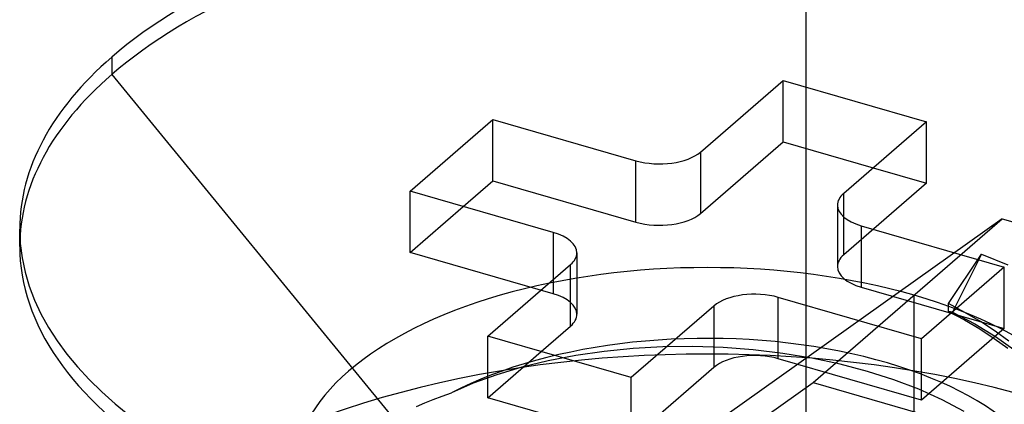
# Model space of a CAD drawing. Header units: millimetres. Extents: x -24 to 80, y -43 to 164.
# Tile 146 of 223: x -3.83 to 0.34, y 156.45 to 158.07. Entities that reach past the tile are written whole.
import ezdxf

# ---------------------------------------------------------------- set-up
doc = ezdxf.new("R2010")
doc.units = ezdxf.units.MM
doc.layers.add('MAIN-1', color=7, linetype='Continuous')
doc.layers.add('MAIN-2', color=7, linetype='Continuous')

msp = doc.modelspace()

# ---------------------------------------------------------------- linework, layer by layer
at = {"layer": 'MAIN-1'}
for p, q in [((-0.9463, 157.5145), (-0.5963, 157.8176)), ((-0.5963, 157.8176), (0.0099, 157.6426)), ((-0.5963, 157.5578), (-0.5963, 157.8176)), ((-2.1757, 157.3498), (-1.8257, 157.6529)), ((-1.8257, 157.6529), (-1.2195, 157.4779)), ((-1.8257, 157.3931), (-1.8257, 157.6529)), ((0.0099, 157.6426), (-0.3401, 157.3395)), ((-0.9463, 157.2547), (-0.5963, 157.5578)), ((-0.5963, 157.5578), (-0.2151, 157.4478)), ((-0.9463, 157.5145), (-0.9463, 157.2547)), ((-1.2195, 157.2181), (-1.2195, 157.4779)), ((-1.9507, 157.2849), (-1.8257, 157.3931)), ((-1.8257, 157.3931), (-1.2195, 157.2181)), ((-1.5695, 157.1748), (-2.1757, 157.3498)), ((-0.3669, 157.2895), (-0.3669, 157.0297)), ((-3.8282, 157.1153), (-3.8282, 157.189)), ((-0.2669, 157.2029), (0.3393, 157.0279)), ((-0.2669, 157.2029), (-0.2669, 156.9431)), ((-1.4695, 157.0882), (-1.4695, 156.8284)), ((-1.8463, 156.7351), (-1.4963, 157.0382)), ((-1.4963, 156.7784), (-1.4963, 157.0382)), ((0.3393, 157.0279), (-0.0107, 156.7248)), ((-0.2669, 156.9431), (0.1143, 156.8331)), ((-0.0107, 156.7248), (-0.6169, 156.8998)), ((-0.8901, 156.8632), (-1.2401, 156.5601)), ((-1.6213, 156.6701), (-1.4963, 156.7784)), ((-1.2401, 156.5601), (-1.8463, 156.7351))]:
    msp.add_line(p, q, dxfattribs=at)
for centre, major_axis, start_param, end_param in [((-0.9182, 157.1889), (-2.91, 0), 3.141499, 5.759587), ((-0.9182, 157.1889), (-2.91, 0), -0.523599, -0.000094), ((-1.1195, 157.5645), (-0.2, 0), 1.047198, 2.617994), ((-0.1669, 157.2895), (-0.2, 0), -0.523599, -0.000094), ((-0.1669, 157.2895), (-0.2, 0), -0.000094, 1.047198), ((-1.1195, 157.3047), (0.2, 0), -2.094395, -0.523599), ((-0.9182, 157.1889), (-2.91, 0), -0.000094, 2.617994), ((-1.6695, 157.0882), (-0.2, 0), 3.141499, 4.18879), ((-0.9182, 157.1151), (2.91, 0), 3.141499, 3.809407), ((-1.6695, 157.0882), (-0.2, 0), 2.617994, 3.141499), ((-0.1669, 157.0297), (0.2, 0), 3.141499, 4.18879), ((-0.7169, 156.8132), (-0.2, 0), -2.094395, -0.523599), ((-1.6695, 156.8284), (0.2, 0), -0.523599, -0.000094)]:
    msp.add_ellipse(centre, major_axis=major_axis, ratio=0.5, start_param=start_param, end_param=end_param, dxfattribs=at)
at = {"layer": 'MAIN-2'}
for p, q in [((-0.5, 161.9468), (-0.5, -0.433)), ((-3.4383, 157.9164), (-3.4383, 157.8426)), ((-3.4383, 157.8426), (-2.2463, 156.387)), ((0.0099, 157.3828), (0.0099, 157.6426)), ((-0.2151, 157.4478), (0.0099, 157.3828)), ((-2.1757, 157.09), (-2.1757, 157.3498)), ((0.0099, 157.3828), (-0.3401, 157.0797)), ((-0.3401, 157.0797), (-0.3401, 157.3395)), ((-2.1757, 157.09), (-1.9507, 157.2849)), ((0.3301, 157.2326), (-1.4019, 156.0006)), ((-0.4699, 156.5398), (0.3301, 157.2326)), ((0.3301, 157.2326), (71.6906, 136.6326)), ((-1.5695, 157.1748), (-1.5695, 156.915)), ((-1.5695, 156.915), (-2.1757, 157.09)), ((0.1032, 156.8736), (0.2435, 157.082)), ((0.2435, 157.082), (0.121, 156.8376)), ((0.2435, 157.082), (0.3548, 157.0367)), ((0.3393, 156.7681), (0.3393, 157.0279)), ((-0.6169, 156.64), (-0.6169, 156.8998)), ((-0.042, 155.6095), (-0.042, 156.9085)), ((-0.8901, 156.8632), (-0.8901, 156.6034)), ((0.1731, 156.8364), (0.1032, 156.8736)), ((0.1032, 156.8406), (0.1032, 156.8736)), ((0.121, 156.8376), (0.1032, 156.8406)), ((0.1032, 156.8406), (0.1709, 156.8046)), ((0.1143, 156.8331), (0.3393, 156.7681)), ((0.121, 156.8376), (0.2151, 156.7875)), ((0.1709, 156.8046), (0.2355, 156.7665)), ((0.2391, 156.7974), (0.1731, 156.8364)), ((0.3393, 156.7681), (-0.0107, 156.465)), ((0.2151, 156.7875), (0.3017, 156.7345)), ((0.2355, 156.7665), (0.2967, 156.7264)), ((0.301, 156.7564), (0.2391, 156.7974)), ((-1.8463, 156.4753), (-1.8463, 156.7351)), ((-0.0107, 156.465), (-0.0107, 156.7248)), ((0.2967, 156.7264), (0.3543, 156.6842)), ((0.3587, 156.7138), (0.301, 156.7564)), ((0.3017, 156.7345), (0.3806, 156.6789)), ((-1.2311, 156.6833), (-1.3536, 156.6714)), ((-1.1062, 156.69), (-1.2311, 156.6833)), ((-0.9789, 156.6913), (-1.1062, 156.69)), ((-0.8508, 156.6871), (-0.9789, 156.6913)), ((-0.7236, 156.6776), (-0.8508, 156.6871)), ((-0.5981, 156.6626), (-0.7236, 156.6776)), ((-1.8463, 156.4753), (-1.6213, 156.6701)), ((-1.4738, 156.6541), (-1.5907, 156.6318)), ((-1.3536, 156.6714), (-1.4738, 156.6541)), ((-0.0107, 156.465), (-0.6169, 156.64)), ((-0.4752, 156.6423), (-0.5981, 156.6626)), ((-0.3553, 156.6168), (-0.4752, 156.6423)), ((-1.7027, 156.6044), (-1.8089, 156.5725)), ((-1.5907, 156.6318), (-1.7027, 156.6044)), ((-0.8901, 156.6034), (-1.2401, 156.3003)), ((-0.2393, 156.5863), (-0.3553, 156.6168)), ((-1.8089, 156.5725), (-1.9085, 156.5361)), ((-1.2401, 156.3003), (-1.2401, 156.5601)), ((-0.128, 156.5509), (-0.2393, 156.5863)), ((-0.0223, 156.5107), (-0.128, 156.5509)), ((-2.2019, 155.3078), (-0.4699, 156.5398)), ((-1.9085, 156.5361), (-2.0007, 156.4956)), ((-0.4699, 156.5398), (70.8906, 135.9398)), ((0.077, 156.4661), (-0.0223, 156.5107)), ((-2.114, 156.453), (-2.0775, 156.4679)), ((-2.0775, 156.4679), (-2.0397, 156.4821)), ((-2.0397, 156.4821), (-2.0007, 156.4956)), ((-1.2401, 156.3003), (-1.8463, 156.4753)), ((-2.1492, 156.4374), (-2.114, 156.453)), ((0.1692, 156.4173), (0.077, 156.4661))]:
    msp.add_line(p, q, dxfattribs=at)
for centre, major_axis, start_param, end_param in [((-0.9182, 157.1151), (2.91, 0), -0.000094, 2.617994), ((-0.9182, 157.1151), (2.91, 0), 2.617994, 3.141499), ((-0.9182, 156.1496), (1.7525, 0), 1.047198, 3.141624), ((-0.1669, 157.0297), (0.2, 0), 2.617994, 3.141499), ((-1.6695, 156.8284), (0.2, 0), -0.000094, 1.047198), ((-0.9182, 156.1496), (1.7525, 0), 0.000031, 1.047198), ((-0.9182, 155.9764), (-1.5, 0), 3.141592, 5.518602), ((-0.9182, 155.2836), (-2.7525, 0), -2.094395, 0.000031), ((-0.7169, 156.5534), (0.2, 0), 1.047198, 2.617994)]:
    msp.add_ellipse(centre, major_axis=major_axis, ratio=0.5, start_param=start_param, end_param=end_param, dxfattribs=at)

doc.saveas('drawing.dxf')
